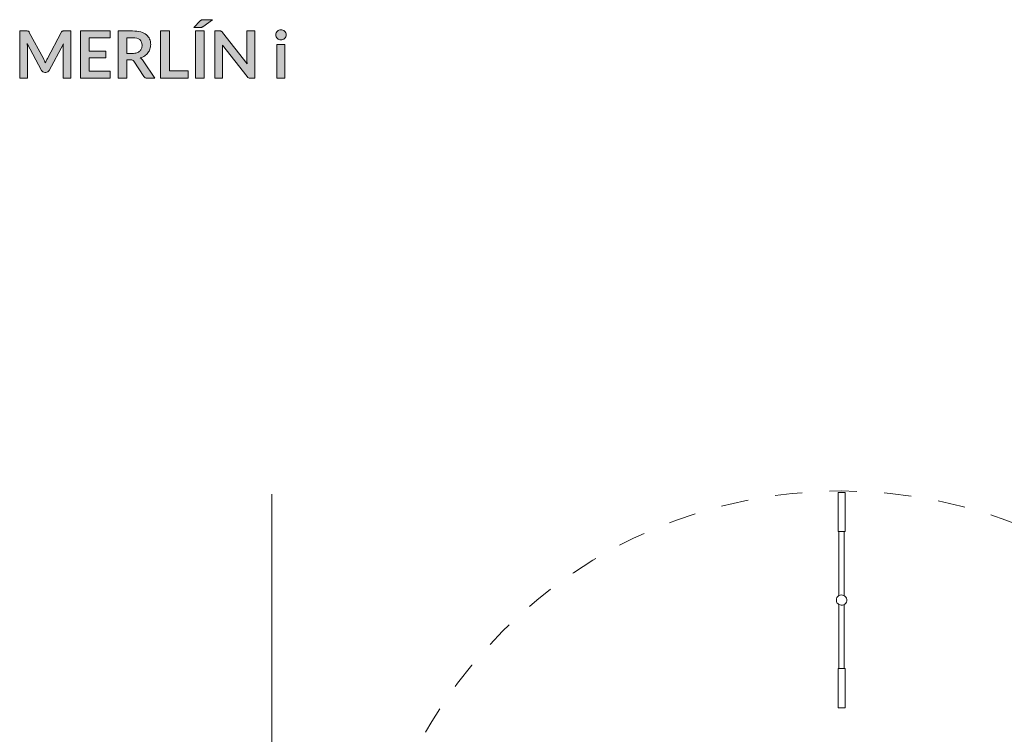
# Model space of a CAD drawing. Header units: inches. Extents: x 8 to 203, y -241 to -15.
# Tile 15 of 23: x 9 to 67, y -57 to -15. Entities that reach past the tile are written whole.
import ezdxf

# ---------------------------------------------------------------- set-up
doc = ezdxf.new("R2010")
doc.units = ezdxf.units.IN
doc.header["$MEASUREMENT"] = 0
doc.linetypes.add('AI-Linetype-1', pattern=[3.215345, 1.607672, -1.607672])
doc.layers.add('Capa 1', color=7, linetype='Continuous')

# ---------------------------------------------------------------- blocks, each defined once
blk = doc.blocks.new('block 2')
at = {"layer": 'Capa 1'}
h = blk.add_hatch(color=250, dxfattribs=at)
h.dxf.hatch_style = 2
edge = h.paths.add_edge_path()
edge.add_spline(control_points=[(20.431, -14.908), (20.431, -14.908), (19.863, -15.323), (19.863, -15.323), (19.849, -15.333), (19.836, -15.341), (19.824, -15.348), (19.811, -15.354), (19.799, -15.359), (19.787, -15.363), (19.775, -15.367), (19.762, -15.369), (19.749, -15.37), (19.735, -15.372), (19.72, -15.372), (19.702, -15.372), (19.702, -15.372), (19.329, -15.372), (19.329, -15.372), (19.329, -15.372), (19.706, -14.984), (19.706, -14.984), (19.721, -14.969), (19.735, -14.956), (19.749, -14.946), (19.762, -14.936), (19.776, -14.928), (19.79, -14.922), (19.804, -14.916), (19.82, -14.912), (19.838, -14.911), (19.856, -14.909), (19.878, -14.908), (19.903, -14.908), (19.903, -14.908), (20.431, -14.908), (20.431, -14.908)], knot_values=[0, 0, 0, 0, 1, 1, 1, 2, 2, 2, 3, 3, 3, 4, 4, 4, 5, 5, 5, 6, 6, 6, 7, 7, 7, 8, 8, 8, 9, 9, 9, 10, 10, 10, 11, 11, 11, 12, 12, 12, 12], degree=3, periodic=1)
h.paths.add_polyline_path([(19.944, -18.347), (19.425, -18.347), (19.425, -15.57), (19.944, -15.57)])
h = blk.add_hatch(color=250, dxfattribs=at)
h.dxf.hatch_style = 2
edge = h.paths.add_edge_path()
edge.add_spline(control_points=[(10.544, -17.323), (10.562, -17.367), (10.581, -17.412), (10.598, -17.456), (10.616, -17.41), (10.635, -17.365), (10.654, -17.32), (10.673, -17.275), (10.694, -17.232), (10.716, -17.191), (10.716, -17.191), (11.538, -15.653), (11.538, -15.653), (11.548, -15.634), (11.558, -15.618), (11.569, -15.607), (11.58, -15.595), (11.592, -15.587), (11.606, -15.582), (11.619, -15.577), (11.634, -15.574), (11.651, -15.572), (11.668, -15.571), (11.687, -15.57), (11.71, -15.57), (11.71, -15.57), (12.1, -15.57), (12.1, -15.57), (12.1, -15.57), (12.1, -18.347), (12.1, -18.347), (12.1, -18.347), (11.645, -18.347), (11.645, -18.347), (11.645, -18.347), (11.645, -16.554), (11.645, -16.554), (11.645, -16.52), (11.646, -16.484), (11.648, -16.444), (11.65, -16.405), (11.653, -16.364), (11.656, -16.323), (11.656, -16.323), (10.817, -17.898), (10.817, -17.898), (10.798, -17.934), (10.773, -17.962), (10.742, -17.982), (10.712, -18.001), (10.676, -18.011), (10.635, -18.011), (10.635, -18.011), (10.564, -18.011), (10.564, -18.011), (10.523, -18.011), (10.487, -18.001), (10.456, -17.982), (10.426, -17.962), (10.4, -17.934), (10.381, -17.898), (10.381, -17.898), (9.531, -16.317), (9.531, -16.317), (9.536, -16.36), (9.539, -16.401), (9.541, -16.441), (9.543, -16.482), (9.544, -16.519), (9.544, -16.554), (9.544, -16.554), (9.544, -18.347), (9.544, -18.347), (9.544, -18.347), (9.089, -18.347), (9.089, -18.347), (9.089, -18.347), (9.089, -15.57), (9.089, -15.57), (9.089, -15.57), (9.479, -15.57), (9.479, -15.57), (9.502, -15.57), (9.522, -15.571), (9.538, -15.572), (9.555, -15.574), (9.57, -15.577), (9.583, -15.582), (9.597, -15.587), (9.609, -15.595), (9.621, -15.607), (9.632, -15.618), (9.643, -15.634), (9.654, -15.653), (9.654, -15.653), (10.483, -17.195), (10.483, -17.195), (10.505, -17.236), (10.525, -17.279), (10.544, -17.323)], knot_values=[0, 0, 0, 0, 1, 1, 1, 2, 2, 2, 3, 3, 3, 4, 4, 4, 5, 5, 5, 6, 6, 6, 7, 7, 7, 8, 8, 8, 9, 9, 9, 10, 10, 10, 11, 11, 11, 12, 12, 12, 13, 13, 13, 14, 14, 14, 15, 15, 15, 16, 16, 16, 17, 17, 17, 18, 18, 18, 19, 19, 19, 20, 20, 20, 21, 21, 21, 22, 22, 22, 23, 23, 23, 24, 24, 24, 25, 25, 25, 26, 26, 26, 27, 27, 27, 28, 28, 28, 29, 29, 29, 30, 30, 30, 31, 31, 31, 32, 32, 32, 33, 33, 33, 33], degree=3, periodic=1)
h = blk.add_hatch(color=250, dxfattribs=at)
h.dxf.hatch_style = 2
h.paths.add_polyline_path([(14.413, -15.57), (14.413, -15.981), (13.182, -15.981), (13.182, -16.751), (14.151, -16.751), (14.151, -17.149), (13.182, -17.149), (13.182, -17.934), (14.413, -17.934), (14.413, -18.347), (12.661, -18.347), (12.661, -15.57)])
h = blk.add_hatch(color=250, dxfattribs=at)
h.dxf.hatch_style = 2
edge = h.paths.add_edge_path()
edge.add_spline(control_points=[(15.394, -17.262), (15.394, -17.262), (15.394, -18.347), (15.394, -18.347), (15.394, -18.347), (14.877, -18.347), (14.877, -18.347), (14.877, -18.347), (14.877, -15.57), (14.877, -15.57), (14.877, -15.57), (15.724, -15.57), (15.724, -15.57), (15.914, -15.57), (16.076, -15.59), (16.211, -15.629), (16.346, -15.668), (16.457, -15.723), (16.543, -15.793), (16.63, -15.863), (16.693, -15.948), (16.734, -16.046), (16.774, -16.144), (16.794, -16.251), (16.794, -16.369), (16.794, -16.463), (16.78, -16.551), (16.753, -16.634), (16.725, -16.717), (16.686, -16.793), (16.634, -16.861), (16.582, -16.929), (16.518, -16.988), (16.442, -17.039), (16.366, -17.091), (16.279, -17.132), (16.181, -17.162), (16.247, -17.199), (16.303, -17.253), (16.35, -17.322), (16.35, -17.322), (17.046, -18.347), (17.046, -18.347), (17.046, -18.347), (16.581, -18.347), (16.581, -18.347), (16.536, -18.347), (16.498, -18.338), (16.467, -18.321), (16.435, -18.303), (16.409, -18.277), (16.387, -18.244), (16.387, -18.244), (15.803, -17.354), (15.803, -17.354), (15.781, -17.321), (15.757, -17.297), (15.731, -17.283), (15.705, -17.269), (15.666, -17.262), (15.615, -17.262), (15.615, -17.262), (15.394, -17.262), (15.394, -17.262)], knot_values=[0, 0, 0, 0, 1, 1, 1, 2, 2, 2, 3, 3, 3, 4, 4, 4, 5, 5, 5, 6, 6, 6, 7, 7, 7, 8, 8, 8, 9, 9, 9, 10, 10, 10, 11, 11, 11, 12, 12, 12, 13, 13, 13, 14, 14, 14, 15, 15, 15, 16, 16, 16, 17, 17, 17, 18, 18, 18, 19, 19, 19, 20, 20, 20, 21, 21, 21, 21], degree=3, periodic=1)
edge = h.paths.add_edge_path()
edge.add_spline(control_points=[(15.394, -16.892), (15.394, -16.892), (15.717, -16.892), (15.717, -16.892), (15.814, -16.892), (15.899, -16.879), (15.971, -16.855), (16.043, -16.831), (16.103, -16.797), (16.15, -16.754), (16.196, -16.711), (16.231, -16.66), (16.254, -16.602), (16.277, -16.543), (16.289, -16.478), (16.289, -16.408), (16.289, -16.267), (16.243, -16.159), (16.15, -16.083), (16.057, -16.007), (15.915, -15.97), (15.724, -15.97), (15.724, -15.97), (15.394, -15.97), (15.394, -15.97), (15.394, -15.97), (15.394, -16.892), (15.394, -16.892)], knot_values=[0, 0, 0, 0, 1, 1, 1, 2, 2, 2, 3, 3, 3, 4, 4, 4, 5, 5, 5, 6, 6, 6, 7, 7, 7, 8, 8, 8, 9, 9, 9, 9], degree=3, periodic=1)
h = blk.add_hatch(color=250, dxfattribs=at)
h.dxf.hatch_style = 2
h.paths.add_polyline_path([(17.893, -17.921), (19.005, -17.921), (19.005, -18.347), (17.376, -18.347), (17.376, -15.57), (17.893, -15.57)])
h = blk.add_hatch(color=250, dxfattribs=at)
h.dxf.hatch_style = 2
edge = h.paths.add_edge_path()
edge.add_spline(control_points=[(20.896, -15.573), (20.912, -15.575), (20.926, -15.579), (20.938, -15.585), (20.95, -15.59), (20.962, -15.599), (20.973, -15.61), (20.985, -15.621), (20.998, -15.635), (21.012, -15.653), (21.012, -15.653), (22.469, -17.51), (22.469, -17.51), (22.464, -17.465), (22.461, -17.421), (22.459, -17.378), (22.457, -17.336), (22.456, -17.296), (22.456, -17.258), (22.456, -17.258), (22.456, -15.57), (22.456, -15.57), (22.456, -15.57), (22.911, -15.57), (22.911, -15.57), (22.911, -15.57), (22.911, -18.347), (22.911, -18.347), (22.911, -18.347), (22.644, -18.347), (22.644, -18.347), (22.603, -18.347), (22.569, -18.341), (22.542, -18.328), (22.515, -18.315), (22.489, -18.292), (22.463, -18.259), (22.463, -18.259), (21.012, -16.41), (21.012, -16.41), (21.015, -16.451), (21.018, -16.491), (21.02, -16.531), (21.022, -16.572), (21.023, -16.609), (21.023, -16.642), (21.023, -16.642), (21.023, -18.347), (21.023, -18.347), (21.023, -18.347), (20.568, -18.347), (20.568, -18.347), (20.568, -18.347), (20.568, -15.57), (20.568, -15.57), (20.568, -15.57), (20.839, -15.57), (20.839, -15.57), (20.862, -15.57), (20.881, -15.571), (20.896, -15.573)], knot_values=[0, 0, 0, 0, 1, 1, 1, 2, 2, 2, 3, 3, 3, 4, 4, 4, 5, 5, 5, 6, 6, 6, 7, 7, 7, 8, 8, 8, 9, 9, 9, 10, 10, 10, 11, 11, 11, 12, 12, 12, 13, 13, 13, 14, 14, 14, 15, 15, 15, 16, 16, 16, 17, 17, 17, 18, 18, 18, 19, 19, 19, 20, 20, 20, 20], degree=3, periodic=1)
h = blk.add_hatch(color=250, dxfattribs=at)
h.dxf.hatch_style = 2
edge = h.paths.add_edge_path()
edge.add_spline(control_points=[(24.762, -15.803), (24.762, -15.844), (24.754, -15.882), (24.738, -15.918), (24.721, -15.954), (24.699, -15.985), (24.671, -16.012), (24.644, -16.039), (24.611, -16.06), (24.574, -16.076), (24.537, -16.092), (24.497, -16.1), (24.455, -16.1), (24.414, -16.1), (24.375, -16.092), (24.339, -16.076), (24.302, -16.06), (24.271, -16.039), (24.244, -16.012), (24.217, -15.985), (24.196, -15.954), (24.179, -15.918), (24.164, -15.882), (24.156, -15.844), (24.156, -15.803), (24.156, -15.76), (24.164, -15.721), (24.179, -15.684), (24.196, -15.646), (24.217, -15.614), (24.244, -15.588), (24.271, -15.561), (24.302, -15.539), (24.339, -15.523), (24.375, -15.507), (24.414, -15.499), (24.455, -15.499), (24.497, -15.499), (24.537, -15.507), (24.574, -15.523), (24.611, -15.539), (24.644, -15.561), (24.671, -15.588), (24.699, -15.614), (24.721, -15.646), (24.738, -15.684), (24.754, -15.721), (24.762, -15.76), (24.762, -15.803)], knot_values=[0, 0, 0, 0, 1, 1, 1, 2, 2, 2, 3, 3, 3, 4, 4, 4, 5, 5, 5, 6, 6, 6, 7, 7, 7, 8, 8, 8, 9, 9, 9, 10, 10, 10, 11, 11, 11, 12, 12, 12, 13, 13, 13, 14, 14, 14, 15, 15, 15, 16, 16, 16, 16], degree=3, periodic=1)
h.paths.add_polyline_path([(24.691, -16.377), (24.691, -18.347), (24.217, -18.347), (24.217, -16.377)])
at = {"layer": 'Capa 1', "lineweight": 0}
for points in [[(14.413, -15.57), (14.413, -15.981), (13.182, -15.981), (13.182, -16.751), (14.151, -16.751), (14.151, -17.149), (13.182, -17.149), (13.182, -17.934), (14.413, -17.934), (14.413, -18.347), (12.661, -18.347), (12.661, -15.57), (14.413, -15.57)], [(17.893, -17.921), (19.005, -17.921), (19.005, -18.347), (17.376, -18.347), (17.376, -15.57), (17.893, -15.57), (17.893, -17.921)], [(19.944, -18.347), (19.425, -18.347), (19.425, -15.57), (19.944, -15.57), (19.944, -18.347)], [(24.691, -16.377), (24.691, -18.347), (24.217, -18.347), (24.217, -16.377), (24.691, -16.377)]]:
    blk.add_lwpolyline(points, dxfattribs=at)
for points, knots in [([(20.431, -14.908), (20.431, -14.908), (19.863, -15.323), (19.863, -15.323), (19.849, -15.333), (19.836, -15.341), (19.824, -15.348), (19.811, -15.354), (19.799, -15.359), (19.787, -15.363), (19.775, -15.367), (19.762, -15.369), (19.749, -15.37), (19.735, -15.372), (19.72, -15.372), (19.702, -15.372), (19.702, -15.372), (19.329, -15.372), (19.329, -15.372), (19.329, -15.372), (19.706, -14.984), (19.706, -14.984), (19.721, -14.969), (19.735, -14.956), (19.749, -14.946), (19.762, -14.936), (19.776, -14.928), (19.79, -14.922), (19.804, -14.916), (19.82, -14.912), (19.838, -14.911), (19.856, -14.909), (19.878, -14.908), (19.903, -14.908), (19.903, -14.908), (20.431, -14.908), (20.431, -14.908)], [0, 0, 0, 0, 1, 1, 1, 2, 2, 2, 3, 3, 3, 4, 4, 4, 5, 5, 5, 6, 6, 6, 7, 7, 7, 8, 8, 8, 9, 9, 9, 10, 10, 10, 11, 11, 11, 12, 12, 12, 12]), ([(10.544, -17.323), (10.562, -17.367), (10.581, -17.412), (10.598, -17.456), (10.616, -17.41), (10.635, -17.365), (10.654, -17.32), (10.673, -17.275), (10.694, -17.232), (10.716, -17.191), (10.716, -17.191), (11.538, -15.653), (11.538, -15.653), (11.548, -15.634), (11.558, -15.618), (11.569, -15.607), (11.58, -15.595), (11.592, -15.587), (11.606, -15.582), (11.619, -15.577), (11.634, -15.574), (11.651, -15.572), (11.668, -15.571), (11.687, -15.57), (11.71, -15.57), (11.71, -15.57), (12.1, -15.57), (12.1, -15.57), (12.1, -15.57), (12.1, -18.347), (12.1, -18.347), (12.1, -18.347), (11.645, -18.347), (11.645, -18.347), (11.645, -18.347), (11.645, -16.554), (11.645, -16.554), (11.645, -16.52), (11.646, -16.484), (11.648, -16.444), (11.65, -16.405), (11.653, -16.364), (11.656, -16.323), (11.656, -16.323), (10.817, -17.898), (10.817, -17.898), (10.798, -17.934), (10.773, -17.962), (10.742, -17.982), (10.712, -18.001), (10.676, -18.011), (10.635, -18.011), (10.635, -18.011), (10.564, -18.011), (10.564, -18.011), (10.523, -18.011), (10.487, -18.001), (10.456, -17.982), (10.426, -17.962), (10.4, -17.934), (10.381, -17.898), (10.381, -17.898), (9.531, -16.317), (9.531, -16.317), (9.536, -16.36), (9.539, -16.401), (9.541, -16.441), (9.543, -16.482), (9.544, -16.519), (9.544, -16.554), (9.544, -16.554), (9.544, -18.347), (9.544, -18.347), (9.544, -18.347), (9.089, -18.347), (9.089, -18.347), (9.089, -18.347), (9.089, -15.57), (9.089, -15.57), (9.089, -15.57), (9.479, -15.57), (9.479, -15.57), (9.502, -15.57), (9.522, -15.571), (9.538, -15.572), (9.555, -15.574), (9.57, -15.577), (9.583, -15.582), (9.597, -15.587), (9.609, -15.595), (9.621, -15.607), (9.632, -15.618), (9.643, -15.634), (9.654, -15.653), (9.654, -15.653), (10.483, -17.195), (10.483, -17.195), (10.505, -17.236), (10.525, -17.279), (10.544, -17.323)], [0, 0, 0, 0, 1, 1, 1, 2, 2, 2, 3, 3, 3, 4, 4, 4, 5, 5, 5, 6, 6, 6, 7, 7, 7, 8, 8, 8, 9, 9, 9, 10, 10, 10, 11, 11, 11, 12, 12, 12, 13, 13, 13, 14, 14, 14, 15, 15, 15, 16, 16, 16, 17, 17, 17, 18, 18, 18, 19, 19, 19, 20, 20, 20, 21, 21, 21, 22, 22, 22, 23, 23, 23, 24, 24, 24, 25, 25, 25, 26, 26, 26, 27, 27, 27, 28, 28, 28, 29, 29, 29, 30, 30, 30, 31, 31, 31, 32, 32, 32, 33, 33, 33, 33]), ([(15.394, -17.262), (15.394, -17.262), (15.394, -18.347), (15.394, -18.347), (15.394, -18.347), (14.877, -18.347), (14.877, -18.347), (14.877, -18.347), (14.877, -15.57), (14.877, -15.57), (14.877, -15.57), (15.724, -15.57), (15.724, -15.57), (15.914, -15.57), (16.076, -15.59), (16.211, -15.629), (16.346, -15.668), (16.457, -15.723), (16.543, -15.793), (16.63, -15.863), (16.693, -15.948), (16.734, -16.046), (16.774, -16.144), (16.794, -16.251), (16.794, -16.369), (16.794, -16.463), (16.78, -16.551), (16.753, -16.634), (16.725, -16.717), (16.686, -16.793), (16.634, -16.861), (16.582, -16.929), (16.518, -16.988), (16.442, -17.039), (16.366, -17.091), (16.279, -17.132), (16.181, -17.162), (16.247, -17.199), (16.303, -17.253), (16.35, -17.322), (16.35, -17.322), (17.046, -18.347), (17.046, -18.347), (17.046, -18.347), (16.581, -18.347), (16.581, -18.347), (16.536, -18.347), (16.498, -18.338), (16.467, -18.321), (16.435, -18.303), (16.409, -18.277), (16.387, -18.244), (16.387, -18.244), (15.803, -17.354), (15.803, -17.354), (15.781, -17.321), (15.757, -17.297), (15.731, -17.283), (15.705, -17.269), (15.666, -17.262), (15.615, -17.262), (15.615, -17.262), (15.394, -17.262), (15.394, -17.262)], [0, 0, 0, 0, 1, 1, 1, 2, 2, 2, 3, 3, 3, 4, 4, 4, 5, 5, 5, 6, 6, 6, 7, 7, 7, 8, 8, 8, 9, 9, 9, 10, 10, 10, 11, 11, 11, 12, 12, 12, 13, 13, 13, 14, 14, 14, 15, 15, 15, 16, 16, 16, 17, 17, 17, 18, 18, 18, 19, 19, 19, 20, 20, 20, 21, 21, 21, 21]), ([(20.896, -15.573), (20.912, -15.575), (20.926, -15.579), (20.938, -15.585), (20.95, -15.59), (20.962, -15.599), (20.973, -15.61), (20.985, -15.621), (20.998, -15.635), (21.012, -15.653), (21.012, -15.653), (22.469, -17.51), (22.469, -17.51), (22.464, -17.465), (22.461, -17.421), (22.459, -17.378), (22.457, -17.336), (22.456, -17.296), (22.456, -17.258), (22.456, -17.258), (22.456, -15.57), (22.456, -15.57), (22.456, -15.57), (22.911, -15.57), (22.911, -15.57), (22.911, -15.57), (22.911, -18.347), (22.911, -18.347), (22.911, -18.347), (22.644, -18.347), (22.644, -18.347), (22.603, -18.347), (22.569, -18.341), (22.542, -18.328), (22.515, -18.315), (22.489, -18.292), (22.463, -18.259), (22.463, -18.259), (21.012, -16.41), (21.012, -16.41), (21.015, -16.451), (21.018, -16.491), (21.02, -16.531), (21.022, -16.572), (21.023, -16.609), (21.023, -16.642), (21.023, -16.642), (21.023, -18.347), (21.023, -18.347), (21.023, -18.347), (20.568, -18.347), (20.568, -18.347), (20.568, -18.347), (20.568, -15.57), (20.568, -15.57), (20.568, -15.57), (20.839, -15.57), (20.839, -15.57), (20.862, -15.57), (20.881, -15.571), (20.896, -15.573)], [0, 0, 0, 0, 1, 1, 1, 2, 2, 2, 3, 3, 3, 4, 4, 4, 5, 5, 5, 6, 6, 6, 7, 7, 7, 8, 8, 8, 9, 9, 9, 10, 10, 10, 11, 11, 11, 12, 12, 12, 13, 13, 13, 14, 14, 14, 15, 15, 15, 16, 16, 16, 17, 17, 17, 18, 18, 18, 19, 19, 19, 20, 20, 20, 20]), ([(24.762, -15.803), (24.762, -15.844), (24.754, -15.882), (24.738, -15.918), (24.721, -15.954), (24.699, -15.985), (24.671, -16.012), (24.644, -16.039), (24.611, -16.06), (24.574, -16.076), (24.537, -16.092), (24.497, -16.1), (24.455, -16.1), (24.414, -16.1), (24.375, -16.092), (24.339, -16.076), (24.302, -16.06), (24.271, -16.039), (24.244, -16.012), (24.217, -15.985), (24.196, -15.954), (24.179, -15.918), (24.164, -15.882), (24.156, -15.844), (24.156, -15.803), (24.156, -15.76), (24.164, -15.721), (24.179, -15.684), (24.196, -15.646), (24.217, -15.614), (24.244, -15.588), (24.271, -15.561), (24.302, -15.539), (24.339, -15.523), (24.375, -15.507), (24.414, -15.499), (24.455, -15.499), (24.497, -15.499), (24.537, -15.507), (24.574, -15.523), (24.611, -15.539), (24.644, -15.561), (24.671, -15.588), (24.699, -15.614), (24.721, -15.646), (24.738, -15.684), (24.754, -15.721), (24.762, -15.76), (24.762, -15.803)], [0, 0, 0, 0, 1, 1, 1, 2, 2, 2, 3, 3, 3, 4, 4, 4, 5, 5, 5, 6, 6, 6, 7, 7, 7, 8, 8, 8, 9, 9, 9, 10, 10, 10, 11, 11, 11, 12, 12, 12, 13, 13, 13, 14, 14, 14, 15, 15, 15, 16, 16, 16, 16]), ([(15.394, -16.892), (15.394, -16.892), (15.717, -16.892), (15.717, -16.892), (15.814, -16.892), (15.899, -16.879), (15.971, -16.855), (16.043, -16.831), (16.103, -16.797), (16.15, -16.754), (16.196, -16.711), (16.231, -16.66), (16.254, -16.602), (16.277, -16.543), (16.289, -16.478), (16.289, -16.408), (16.289, -16.267), (16.243, -16.159), (16.15, -16.083), (16.057, -16.007), (15.915, -15.97), (15.724, -15.97), (15.724, -15.97), (15.394, -15.97), (15.394, -15.97), (15.394, -15.97), (15.394, -16.892), (15.394, -16.892)], [0, 0, 0, 0, 1, 1, 1, 2, 2, 2, 3, 3, 3, 4, 4, 4, 5, 5, 5, 6, 6, 6, 7, 7, 7, 8, 8, 8, 9, 9, 9, 9])]:
    blk.add_open_spline(points, degree=3, knots=knots, dxfattribs=at)

msp = doc.modelspace()

# ---------------------------------------------------------------- linework, layer by layer
at = {"layer": 'Capa 1', "color": 250, "lineweight": 9}
msp.add_lwpolyline([(23.922, -42.821), (23.922, -99.01)], dxfattribs=at)
at = {"layer": 'Capa 1', "color": 250, "lineweight": 5}
for points in [[(57.244, -42.728), (57.234, -42.728)], [(57.234, -42.728), (57.234, -45.025)], [(57.64, -42.728), (57.64, -42.728), (57.622, -42.728), (57.595, -42.728), (57.55, -42.728), (57.487, -42.728), (57.433, -42.728), (57.369, -42.728), (57.316, -42.728), (57.271, -42.728), (57.244, -42.728)], [(57.64, -45.025), (57.64, -42.728)], [(57.244, -45.025), (57.234, -45.025)], [(57.64, -45.025), (57.64, -45.025), (57.622, -45.025), (57.595, -45.025), (57.55, -45.025), (57.487, -45.025), (57.433, -45.025), (57.369, -45.025), (57.316, -45.025), (57.271, -45.025), (57.244, -45.025)], [(57.28, -45.025), (57.28, -48.799)], [(57.586, -48.799), (57.586, -45.025)], [(57.127, -49.06), (57.135, -48.988), (57.163, -48.916), (57.208, -48.853), (57.271, -48.799), (57.343, -48.772), (57.415, -48.754), (57.487, -48.763), (57.568, -48.781), (57.631, -48.826), (57.685, -48.88), (57.721, -48.943), (57.739, -49.024), (57.739, -49.096), (57.721, -49.177), (57.685, -49.24), (57.631, -49.294), (57.568, -49.339), (57.496, -49.357), (57.415, -49.366), (57.343, -49.348), (57.271, -49.321), (57.208, -49.267), (57.163, -49.213), (57.135, -49.141), (57.127, -49.06)], [(57.28, -49.33), (57.28, -53.095)], [(57.586, -53.095), (57.586, -49.33)], [(57.234, -53.095), (57.234, -53.095), (57.262, -53.095)], [(57.234, -53.095), (57.234, -55.392)], [(57.262, -53.095), (57.298, -53.095), (57.352, -53.095), (57.406, -53.095), (57.469, -53.095), (57.532, -53.095), (57.577, -53.095), (57.613, -53.095), (57.631, -53.095), (57.64, -53.095)], [(57.64, -55.392), (57.64, -53.095)], [(57.234, -55.392), (57.234, -55.392), (57.262, -55.392)], [(57.262, -55.392), (57.298, -55.392), (57.352, -55.392), (57.406, -55.392), (57.469, -55.392), (57.532, -55.392), (57.577, -55.392), (57.613, -55.392), (57.631, -55.392), (57.64, -55.392)]]:
    msp.add_lwpolyline(points, dxfattribs=at)
at = {"layer": 'Capa 1', "color": 252, "linetype": 'AI-Linetype-1', "lineweight": 5}
msp.add_open_spline([(29.248, -70.807), (29.248, -55.251), (41.859, -42.639), (57.416, -42.639), (72.973, -42.639), (85.584, -55.251), (85.584, -70.807), (85.584, -86.364), (72.973, -98.975), (57.416, -98.975), (41.859, -98.975), (29.248, -86.364), (29.248, -70.807)], degree=3, knots=[0, 0, 0, 0, 1, 1, 1, 2, 2, 2, 3, 3, 3, 4, 4, 4, 4], dxfattribs=at)

# ---------------------------------------------------------------- block references
at = {"layer": 'Capa 1'}
msp.add_blockref('block 2', (0, 0), dxfattribs=at)

doc.saveas('drawing.dxf')
